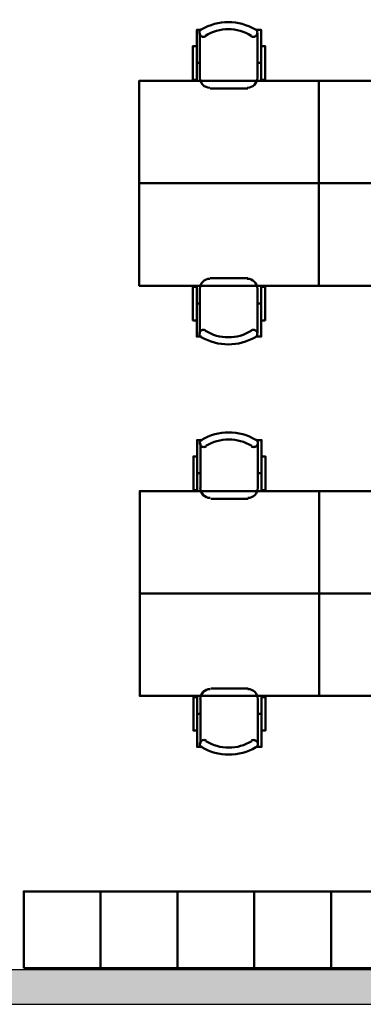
# Model space of a CAD drawing. Header units: metres. Extents: x -1 to 427, y -6 to 28.
# Tile 7 of 12: x 416.35 to 419.03, y 12.84 to 20.53. Entities that reach past the tile are written whole.
import ezdxf

# ---------------------------------------------------------------- set-up
doc = ezdxf.new("R2010")
doc.units = ezdxf.units.M
doc.linetypes.add('CONTINUA', pattern=[0])
doc.layers.add('3D P5 MURS', color=7, linetype='CONTINUA', lineweight=25)
doc.layers.add('P5 MOBLES', color=7, linetype='CONTINUA', lineweight=25)

# ---------------------------------------------------------------- blocks, each defined once
blk = doc.blocks.new('OBJETO_COMPLEJO_9')
at = {"layer": 'P5 MOBLES', "color": 202, "linetype": 'CONTINUA', "lineweight": 50, "transparency": 33554687}
for p, q in [((417.7549, 20.0755), (417.7549, 20.4269)), ((418.2036, 20.4269), (418.2036, 20.0755)), ((417.7295, 20.1941), (417.7549, 20.1941)), ((418.2332, 20.1941), (418.2036, 20.1941)), ((418.1274, 19.9951), (417.8353, 19.9951))]:
    blk.add_line(p, q, dxfattribs=at)
for points in [[(417.7295, 20.3253), (417.6998, 20.3253), (417.6998, 20.0628), (417.7295, 20.0628), (417.7295, 20.4523), (417.7676, 20.4523)], [(417.764, 20.4567), (417.7591, 20.4526), (417.7552, 20.4478), (417.7524, 20.4424), (417.7506, 20.4366), (417.75, 20.4306), (417.7505, 20.4245), (417.7522, 20.4186), (417.7552, 20.4129), (417.7592, 20.4079), (417.764, 20.404), (417.7693, 20.4011), (417.7751, 20.3993), (417.7811, 20.3986), (417.7872, 20.399), (417.7932, 20.4007), (417.7989, 20.4036)], [(418.1541, 20.4036), (418.1597, 20.4007), (418.1657, 20.399), (418.1718, 20.3986), (418.1778, 20.3993), (418.1836, 20.4011), (418.1889, 20.404), (418.1937, 20.4079), (418.1977, 20.4129), (418.2007, 20.4186), (418.2024, 20.4245), (418.2029, 20.4306), (418.2023, 20.4366), (418.2005, 20.4424), (418.1977, 20.4478), (418.1938, 20.4526), (418.1889, 20.4567)], [(418.2332, 20.3253), (418.2628, 20.3253), (418.2628, 20.0628), (418.2332, 20.0628), (418.2332, 20.4523), (418.1909, 20.4523)], [(417.7542, 20.0789), (417.7558, 20.0632), (417.7604, 20.0485), (417.7676, 20.0351), (417.7771, 20.0236), (417.7887, 20.014), (417.802, 20.0068), (417.8167, 20.0022), (417.8325, 20.0006)], [(418.1246, 20.0006), (418.1404, 20.0022), (418.1551, 20.0068), (418.1684, 20.014), (418.18, 20.0236), (418.1896, 20.0351), (418.1968, 20.0485), (418.2013, 20.0632), (418.2029, 20.0789)]]:
    blk.add_lwpolyline(points, dxfattribs=at)
blk.add_lwpolyline([(418.6819, 19.2543), (417.2807, 19.2543), (417.2807, 20.0544), (418.6819, 20.0544), (418.6819, 19.2543)], close=True, dxfattribs=at)
for centre, radius, start, end in [((417.9765, 20.0962), 0.4167, 59.57383, 120.44578), ((417.9765, 20.1173), 0.3405, 58.2581, 121.76492)]:
    blk.add_arc(centre, radius, start, end, dxfattribs=at)
blk = doc.blocks.new('OBJETO_COMPLEJO_10')
at = {"layer": 'P5 MOBLES', "color": 202, "linetype": 'CONTINUA', "lineweight": 50, "transparency": 33554687}
for p, q in [((418.1274, 18.5135), (417.8353, 18.5135)), ((417.7549, 18.4331), (417.7549, 18.0817)), ((418.2036, 18.0817), (418.2036, 18.4331)), ((417.7295, 18.3145), (417.7549, 18.3145)), ((418.2332, 18.3145), (418.2036, 18.3145))]:
    blk.add_line(p, q, dxfattribs=at)
blk.add_lwpolyline([(418.6819, 19.2543), (417.2807, 19.2543), (417.2807, 18.4542), (418.6819, 18.4542), (418.6819, 19.2543)], close=True, dxfattribs=at)
for points in [[(417.7542, 18.4296), (417.7558, 18.4454), (417.7604, 18.4601), (417.7676, 18.4734), (417.7771, 18.485), (417.7887, 18.4946), (417.802, 18.5018), (417.8167, 18.5064), (417.8325, 18.508)], [(418.1246, 18.508), (418.1404, 18.5064), (418.1551, 18.5018), (418.1684, 18.4946), (418.18, 18.485), (418.1896, 18.4734), (418.1968, 18.4601), (418.2013, 18.4454), (418.2029, 18.4296)], [(417.7295, 18.1833), (417.6998, 18.1833), (417.6998, 18.4458), (417.7295, 18.4458), (417.7295, 18.0563), (417.7676, 18.0563)], [(418.2332, 18.1833), (418.2628, 18.1833), (418.2628, 18.4458), (418.2332, 18.4458), (418.2332, 18.0563), (418.1909, 18.0563)], [(417.764, 18.0519), (417.7591, 18.056), (417.7552, 18.0608), (417.7524, 18.0662), (417.7506, 18.072), (417.75, 18.078), (417.7505, 18.0841), (417.7522, 18.09), (417.7552, 18.0957), (417.7592, 18.1007), (417.764, 18.1046), (417.7693, 18.1075), (417.7751, 18.1093), (417.7811, 18.11), (417.7872, 18.1096), (417.7932, 18.1079), (417.7989, 18.105)], [(418.1541, 18.105), (418.1597, 18.1079), (418.1657, 18.1096), (418.1718, 18.11), (418.1778, 18.1093), (418.1836, 18.1075), (418.1889, 18.1046), (418.1937, 18.1007), (418.1977, 18.0957), (418.2007, 18.09), (418.2024, 18.0841), (418.2029, 18.078), (418.2023, 18.072), (418.2005, 18.0662), (418.1977, 18.0608), (418.1938, 18.056), (418.1889, 18.0519)]]:
    blk.add_lwpolyline(points, dxfattribs=at)
for centre, radius, start, end in [((417.9765, 18.3913), 0.3405, 238.23508, 301.7419), ((417.9765, 18.4124), 0.4167, 239.55422, 300.42617)]:
    blk.add_arc(centre, radius, start, end, dxfattribs=at)
blk = doc.blocks.new('OBJETO_COMPLEJO_11')
at = {"layer": 'P5 MOBLES', "color": 202, "linetype": 'CONTINUA', "lineweight": 50, "transparency": 33554687}
for p, q in [((419.156, 20.0755), (419.156, 20.4269)), ((419.6048, 20.4269), (419.6048, 20.0755)), ((419.1306, 20.1941), (419.156, 20.1941)), ((419.6344, 20.1941), (419.6048, 20.1941)), ((419.5286, 19.9951), (419.2365, 19.9951))]:
    blk.add_line(p, q, dxfattribs=at)
for points in [[(419.1306, 20.3253), (419.101, 20.3253), (419.101, 20.0628), (419.1306, 20.0628), (419.1306, 20.4523), (419.1687, 20.4523)], [(419.1652, 20.4567), (419.1603, 20.4526), (419.1564, 20.4478), (419.1535, 20.4424), (419.1518, 20.4366), (419.1512, 20.4306), (419.1517, 20.4245), (419.1534, 20.4186), (419.1563, 20.4129), (419.1604, 20.4079), (419.1651, 20.404), (419.1705, 20.4011), (419.1763, 20.3993), (419.1823, 20.3986), (419.1884, 20.399), (419.1943, 20.4007), (419.2, 20.4036)], [(419.5552, 20.4036), (419.5609, 20.4007), (419.5669, 20.399), (419.573, 20.3986), (419.579, 20.3993), (419.5848, 20.4011), (419.5901, 20.404), (419.5949, 20.4079), (419.5989, 20.4129), (419.6019, 20.4186), (419.6036, 20.4245), (419.6041, 20.4306), (419.6035, 20.4366), (419.6017, 20.4424), (419.5989, 20.4478), (419.595, 20.4526), (419.59, 20.4567)], [(419.6344, 20.3253), (419.664, 20.3253), (419.664, 20.0628), (419.6344, 20.0628), (419.6344, 20.4523), (419.5921, 20.4523)], [(419.1554, 20.0789), (419.157, 20.0632), (419.1615, 20.0485), (419.1688, 20.0351), (419.1783, 20.0236), (419.1899, 20.014), (419.2032, 20.0068), (419.2179, 20.0022), (419.2337, 20.0006)], [(419.5258, 20.0006), (419.5416, 20.0022), (419.5563, 20.0068), (419.5696, 20.014), (419.5812, 20.0236), (419.5907, 20.0351), (419.598, 20.0485), (419.6025, 20.0632), (419.6041, 20.0789)]]:
    blk.add_lwpolyline(points, dxfattribs=at)
blk.add_lwpolyline([(420.0831, 19.2543), (418.6819, 19.2543), (418.6819, 20.0544), (420.0831, 20.0544), (420.0831, 19.2543)], close=True, dxfattribs=at)
for centre, radius, start, end in [((419.3777, 20.0962), 0.4167, 59.57383, 120.44578), ((419.3777, 20.1173), 0.3405, 58.2581, 121.76492)]:
    blk.add_arc(centre, radius, start, end, dxfattribs=at)
blk = doc.blocks.new('OBJETO_COMPLEJO_12')
at = {"layer": 'P5 MOBLES', "color": 202, "linetype": 'CONTINUA', "lineweight": 50, "transparency": 33554687}
for p, q in [((419.5286, 18.5135), (419.2365, 18.5135)), ((419.156, 18.4331), (419.156, 18.0817)), ((419.6048, 18.0817), (419.6048, 18.4331)), ((419.1306, 18.3145), (419.156, 18.3145)), ((419.6344, 18.3145), (419.6048, 18.3145))]:
    blk.add_line(p, q, dxfattribs=at)
blk.add_lwpolyline([(420.0831, 19.2543), (418.6819, 19.2543), (418.6819, 18.4542), (420.0831, 18.4542), (420.0831, 19.2543)], close=True, dxfattribs=at)
for points in [[(419.1554, 18.4296), (419.157, 18.4454), (419.1615, 18.4601), (419.1688, 18.4734), (419.1783, 18.485), (419.1899, 18.4946), (419.2032, 18.5018), (419.2179, 18.5064), (419.2337, 18.508)], [(419.5258, 18.508), (419.5416, 18.5064), (419.5563, 18.5018), (419.5696, 18.4946), (419.5812, 18.485), (419.5907, 18.4734), (419.598, 18.4601), (419.6025, 18.4454), (419.6041, 18.4296)], [(419.1306, 18.1833), (419.101, 18.1833), (419.101, 18.4458), (419.1306, 18.4458), (419.1306, 18.0563), (419.1687, 18.0563)], [(419.6344, 18.1833), (419.664, 18.1833), (419.664, 18.4458), (419.6344, 18.4458), (419.6344, 18.0563), (419.5921, 18.0563)], [(419.1652, 18.0519), (419.1603, 18.056), (419.1564, 18.0608), (419.1535, 18.0662), (419.1518, 18.072), (419.1512, 18.078), (419.1517, 18.0841), (419.1534, 18.09), (419.1563, 18.0957), (419.1604, 18.1007), (419.1651, 18.1046), (419.1705, 18.1075), (419.1763, 18.1093), (419.1823, 18.11), (419.1884, 18.1096), (419.1943, 18.1079), (419.2, 18.105)], [(419.5552, 18.105), (419.5609, 18.1079), (419.5669, 18.1096), (419.573, 18.11), (419.579, 18.1093), (419.5848, 18.1075), (419.5901, 18.1046), (419.5949, 18.1007), (419.5989, 18.0957), (419.6019, 18.09), (419.6036, 18.0841), (419.6041, 18.078), (419.6035, 18.072), (419.6017, 18.0662), (419.5989, 18.0608), (419.595, 18.056), (419.59, 18.0519)]]:
    blk.add_lwpolyline(points, dxfattribs=at)
for centre, radius, start, end in [((419.3777, 18.3913), 0.3405, 238.23508, 301.7419), ((419.3777, 18.4124), 0.4167, 239.55422, 300.42617)]:
    blk.add_arc(centre, radius, start, end, dxfattribs=at)
blk = doc.blocks.new('OBJETO_COMPLEJO_13')
at = {"layer": 'P5 MOBLES', "color": 202, "linetype": 'CONTINUA', "lineweight": 50, "transparency": 33554687}
for p, q in [((417.7582, 16.8708), (417.7582, 17.2221)), ((418.2069, 17.2221), (418.2069, 16.8708)), ((417.7328, 16.9893), (417.7582, 16.9893)), ((418.2365, 16.9893), (418.2069, 16.9893)), ((418.1307, 16.7903), (417.8386, 16.7903))]:
    blk.add_line(p, q, dxfattribs=at)
for points in [[(417.7328, 17.1205), (417.7031, 17.1205), (417.7031, 16.8581), (417.7328, 16.8581), (417.7328, 17.2475), (417.7709, 17.2475)], [(417.7674, 17.2519), (417.7624, 17.2478), (417.7585, 17.243), (417.7557, 17.2376), (417.7539, 17.2318), (417.7533, 17.2258), (417.7538, 17.2198), (417.7555, 17.2138), (417.7585, 17.2081), (417.7625, 17.2032), (417.7673, 17.1992), (417.7726, 17.1963), (417.7784, 17.1945), (417.7844, 17.1938), (417.7905, 17.1943), (417.7965, 17.1959), (417.8022, 17.1988)], [(418.1574, 17.1988), (418.1631, 17.1959), (418.169, 17.1943), (418.1751, 17.1938), (418.1811, 17.1945), (418.1869, 17.1963), (418.1923, 17.1992), (418.197, 17.2032), (418.2011, 17.2081), (418.204, 17.2138), (418.2057, 17.2198), (418.2063, 17.2258), (418.2056, 17.2318), (418.2039, 17.2376), (418.201, 17.243), (418.1971, 17.2478), (418.1922, 17.2519)], [(418.2365, 17.1205), (418.2662, 17.1205), (418.2662, 16.8581), (418.2365, 16.8581), (418.2365, 17.2475), (418.1942, 17.2475)], [(417.7575, 16.8742), (417.7591, 16.8584), (417.7637, 16.8437), (417.7709, 16.8304), (417.7805, 16.8188), (417.7921, 16.8092), (417.8054, 16.802), (417.8201, 16.7975), (417.8358, 16.7959)], [(418.1279, 16.7959), (418.1437, 16.7975), (418.1584, 16.802), (418.1717, 16.8092), (418.1833, 16.8188), (418.1929, 16.8304), (418.2001, 16.8437), (418.2047, 16.8584), (418.2063, 16.8742)]]:
    blk.add_lwpolyline(points, dxfattribs=at)
blk.add_lwpolyline([(418.6852, 16.0495), (417.2841, 16.0495), (417.2841, 16.8496), (418.6852, 16.8496), (418.6852, 16.0495)], close=True, dxfattribs=at)
for centre, radius, start, end in [((417.9799, 16.8914), 0.4167, 59.57383, 120.44578), ((417.9799, 16.9126), 0.3405, 58.2581, 121.76492)]:
    blk.add_arc(centre, radius, start, end, dxfattribs=at)
blk = doc.blocks.new('OBJETO_COMPLEJO_14')
at = {"layer": 'P5 MOBLES', "color": 202, "linetype": 'CONTINUA', "lineweight": 50, "transparency": 33554687}
for p, q in [((418.1307, 15.3087), (417.8386, 15.3087)), ((417.7582, 15.2283), (417.7582, 14.8769)), ((418.2069, 14.8769), (418.2069, 15.2283)), ((417.7328, 15.1098), (417.7582, 15.1098)), ((418.2365, 15.1098), (418.2069, 15.1098))]:
    blk.add_line(p, q, dxfattribs=at)
blk.add_lwpolyline([(418.6852, 16.0495), (417.2841, 16.0495), (417.2841, 15.2495), (418.6852, 15.2495), (418.6852, 16.0495)], close=True, dxfattribs=at)
for points in [[(417.7328, 14.9785), (417.7031, 14.9785), (417.7031, 15.241), (417.7328, 15.241), (417.7328, 14.8515), (417.7709, 14.8515)], [(417.7575, 15.2249), (417.7591, 15.2407), (417.7637, 15.2554), (417.7709, 15.2687), (417.7805, 15.2803), (417.7921, 15.2898), (417.8054, 15.297), (417.8201, 15.3016), (417.8358, 15.3032)], [(418.1279, 15.3032), (418.1437, 15.3016), (418.1584, 15.297), (418.1717, 15.2898), (418.1833, 15.2803), (418.1929, 15.2687), (418.2001, 15.2554), (418.2047, 15.2407), (418.2063, 15.2249)], [(418.2365, 14.9785), (418.2662, 14.9785), (418.2662, 15.241), (418.2365, 15.241), (418.2365, 14.8515), (418.1942, 14.8515)], [(417.7674, 14.8471), (417.7624, 14.8512), (417.7585, 14.856), (417.7557, 14.8614), (417.7539, 14.8672), (417.7533, 14.8732), (417.7538, 14.8793), (417.7555, 14.8853), (417.7585, 14.8909), (417.7625, 14.8959), (417.7673, 14.8998), (417.7726, 14.9027), (417.7784, 14.9046), (417.7844, 14.9053), (417.7905, 14.9048), (417.7965, 14.9031), (417.8022, 14.9002)], [(418.1574, 14.9002), (418.1631, 14.9031), (418.169, 14.9048), (418.1751, 14.9053), (418.1811, 14.9046), (418.1869, 14.9027), (418.1923, 14.8998), (418.197, 14.8959), (418.2011, 14.8909), (418.204, 14.8853), (418.2057, 14.8793), (418.2063, 14.8732), (418.2056, 14.8672), (418.2039, 14.8614), (418.201, 14.856), (418.1971, 14.8512), (418.1922, 14.8471)]]:
    blk.add_lwpolyline(points, dxfattribs=at)
for centre, radius, start, end in [((417.9799, 15.2077), 0.4167, 239.55422, 300.42617), ((417.9799, 15.1865), 0.3405, 238.23508, 301.7419)]:
    blk.add_arc(centre, radius, start, end, dxfattribs=at)
blk = doc.blocks.new('OBJETO_COMPLEJO_15')
at = {"layer": 'P5 MOBLES', "color": 202, "linetype": 'CONTINUA', "lineweight": 50, "transparency": 33554687}
for p, q in [((419.1594, 16.8708), (419.1594, 17.2221)), ((419.6081, 17.2221), (419.6081, 16.8708)), ((419.134, 16.9893), (419.1594, 16.9893)), ((419.6377, 16.9893), (419.6081, 16.9893)), ((419.5319, 16.7903), (419.2398, 16.7903))]:
    blk.add_line(p, q, dxfattribs=at)
for points in [[(419.134, 17.1205), (419.1043, 17.1205), (419.1043, 16.8581), (419.134, 16.8581), (419.134, 17.2475), (419.1721, 17.2475)], [(419.1685, 17.2519), (419.1636, 17.2478), (419.1597, 17.243), (419.1569, 17.2376), (419.1551, 17.2318), (419.1545, 17.2258), (419.155, 17.2198), (419.1567, 17.2138), (419.1597, 17.2081), (419.1637, 17.2032), (419.1685, 17.1992), (419.1738, 17.1963), (419.1796, 17.1945), (419.1856, 17.1938), (419.1917, 17.1943), (419.1977, 17.1959), (419.2034, 17.1988)], [(419.5586, 17.1988), (419.5642, 17.1959), (419.5702, 17.1943), (419.5763, 17.1938), (419.5823, 17.1945), (419.5881, 17.1963), (419.5934, 17.1992), (419.5982, 17.2032), (419.6022, 17.2081), (419.6052, 17.2138), (419.6069, 17.2198), (419.6074, 17.2258), (419.6068, 17.2318), (419.605, 17.2376), (419.6022, 17.243), (419.5983, 17.2478), (419.5934, 17.2519)], [(419.6377, 17.1205), (419.6673, 17.1205), (419.6673, 16.8581), (419.6377, 16.8581), (419.6377, 17.2475), (419.5954, 17.2475)], [(419.1587, 16.8742), (419.1603, 16.8584), (419.1649, 16.8437), (419.1721, 16.8304), (419.1816, 16.8188), (419.1932, 16.8092), (419.2065, 16.802), (419.2212, 16.7975), (419.237, 16.7959)], [(419.5291, 16.7959), (419.5449, 16.7975), (419.5596, 16.802), (419.5729, 16.8092), (419.5845, 16.8188), (419.5941, 16.8304), (419.6013, 16.8437), (419.6058, 16.8584), (419.6074, 16.8742)]]:
    blk.add_lwpolyline(points, dxfattribs=at)
blk.add_lwpolyline([(420.0864, 16.0495), (418.6852, 16.0495), (418.6852, 16.8496), (420.0864, 16.8496), (420.0864, 16.0495)], close=True, dxfattribs=at)
for centre, radius, start, end in [((419.381, 16.8914), 0.4167, 59.57383, 120.44578), ((419.381, 16.9126), 0.3405, 58.2581, 121.76492)]:
    blk.add_arc(centre, radius, start, end, dxfattribs=at)
blk = doc.blocks.new('OBJETO_COMPLEJO_16')
at = {"layer": 'P5 MOBLES', "color": 202, "linetype": 'CONTINUA', "lineweight": 50, "transparency": 33554687}
for p, q in [((419.5319, 15.3087), (419.2398, 15.3087)), ((419.1594, 15.2283), (419.1594, 14.8769)), ((419.6081, 14.8769), (419.6081, 15.2283)), ((419.134, 15.1098), (419.1594, 15.1098)), ((419.6377, 15.1098), (419.6081, 15.1098))]:
    blk.add_line(p, q, dxfattribs=at)
blk.add_lwpolyline([(420.0864, 16.0495), (418.6852, 16.0495), (418.6852, 15.2495), (420.0864, 15.2495), (420.0864, 16.0495)], close=True, dxfattribs=at)
for points in [[(419.134, 14.9785), (419.1043, 14.9785), (419.1043, 15.241), (419.134, 15.241), (419.134, 14.8515), (419.1721, 14.8515)], [(419.1587, 15.2249), (419.1603, 15.2407), (419.1649, 15.2554), (419.1721, 15.2687), (419.1816, 15.2803), (419.1932, 15.2898), (419.2065, 15.297), (419.2212, 15.3016), (419.237, 15.3032)], [(419.5291, 15.3032), (419.5449, 15.3016), (419.5596, 15.297), (419.5729, 15.2898), (419.5845, 15.2803), (419.5941, 15.2687), (419.6013, 15.2554), (419.6058, 15.2407), (419.6074, 15.2249)], [(419.6377, 14.9785), (419.6673, 14.9785), (419.6673, 15.241), (419.6377, 15.241), (419.6377, 14.8515), (419.5954, 14.8515)], [(419.1685, 14.8471), (419.1636, 14.8512), (419.1597, 14.856), (419.1569, 14.8614), (419.1551, 14.8672), (419.1545, 14.8732), (419.155, 14.8793), (419.1567, 14.8853), (419.1597, 14.8909), (419.1637, 14.8959), (419.1685, 14.8998), (419.1738, 14.9027), (419.1796, 14.9046), (419.1856, 14.9053), (419.1917, 14.9048), (419.1977, 14.9031), (419.2034, 14.9002)], [(419.5586, 14.9002), (419.5642, 14.9031), (419.5702, 14.9048), (419.5763, 14.9053), (419.5823, 14.9046), (419.5881, 14.9027), (419.5934, 14.8998), (419.5982, 14.8959), (419.6022, 14.8909), (419.6052, 14.8853), (419.6069, 14.8793), (419.6074, 14.8732), (419.6068, 14.8672), (419.605, 14.8614), (419.6022, 14.856), (419.5983, 14.8512), (419.5934, 14.8471)]]:
    blk.add_lwpolyline(points, dxfattribs=at)
for centre, radius, start, end in [((419.381, 15.2077), 0.4167, 239.55422, 300.42617), ((419.381, 15.1865), 0.3405, 238.23508, 301.7419)]:
    blk.add_arc(centre, radius, start, end, dxfattribs=at)

msp = doc.modelspace()

# ---------------------------------------------------------------- hatches: boundary and pattern name
at = {"layer": '3D P5 MURS', "linetype": 'CONTINUA', "lineweight": 18, "true_color": 0xa0a0a0, "transparency": 33554687}
msp.add_hatch(color=253, dxfattribs=at).paths.add_polyline_path([(398.2417, 12.8406), (423.6583, 12.8406), (423.7142, 13.1106), (398.2952, 13.1106)])

# ---------------------------------------------------------------- linework, layer by layer
at = {"layer": '3D P5 MURS', "color": 7, "linetype": 'CONTINUA', "lineweight": 25, "transparency": 33554687}
for p, q in [((423.7142, 13.1106), (398.2952, 13.1106)), ((398.2417, 12.8406), (423.6583, 12.8406))]:
    msp.add_line(p, q, dxfattribs=at)
at = {"layer": 'P5 MOBLES', "color": 202, "linetype": 'CONTINUA', "lineweight": 50, "transparency": 33554687}
for points in [[(416.3793, 13.1231), (416.3793, 13.7231), (416.9793, 13.7231), (416.9793, 13.1231), (416.3793, 13.1231)], [(416.9793, 13.1231), (416.9793, 13.7231), (417.5793, 13.7231), (417.5793, 13.1231), (416.9793, 13.1231)], [(417.5793, 13.1231), (417.5793, 13.7231), (418.1793, 13.7231), (418.1793, 13.1231), (417.5793, 13.1231)], [(418.1793, 13.1231), (418.1793, 13.7231), (418.7793, 13.7231), (418.7793, 13.1231), (418.1793, 13.1231)], [(418.7793, 13.1231), (418.7793, 13.7231), (419.3793, 13.7231), (419.3793, 13.1231), (418.7793, 13.1231)]]:
    msp.add_lwpolyline(points, close=True, dxfattribs=at)

# ---------------------------------------------------------------- block references
for name in ['OBJETO_COMPLEJO_9', 'OBJETO_COMPLEJO_11', 'OBJETO_COMPLEJO_10', 'OBJETO_COMPLEJO_12', 'OBJETO_COMPLEJO_13', 'OBJETO_COMPLEJO_15', 'OBJETO_COMPLEJO_14', 'OBJETO_COMPLEJO_16']:
    msp.add_blockref(name, (0, 0), dxfattribs=at)

doc.saveas('drawing.dxf')
